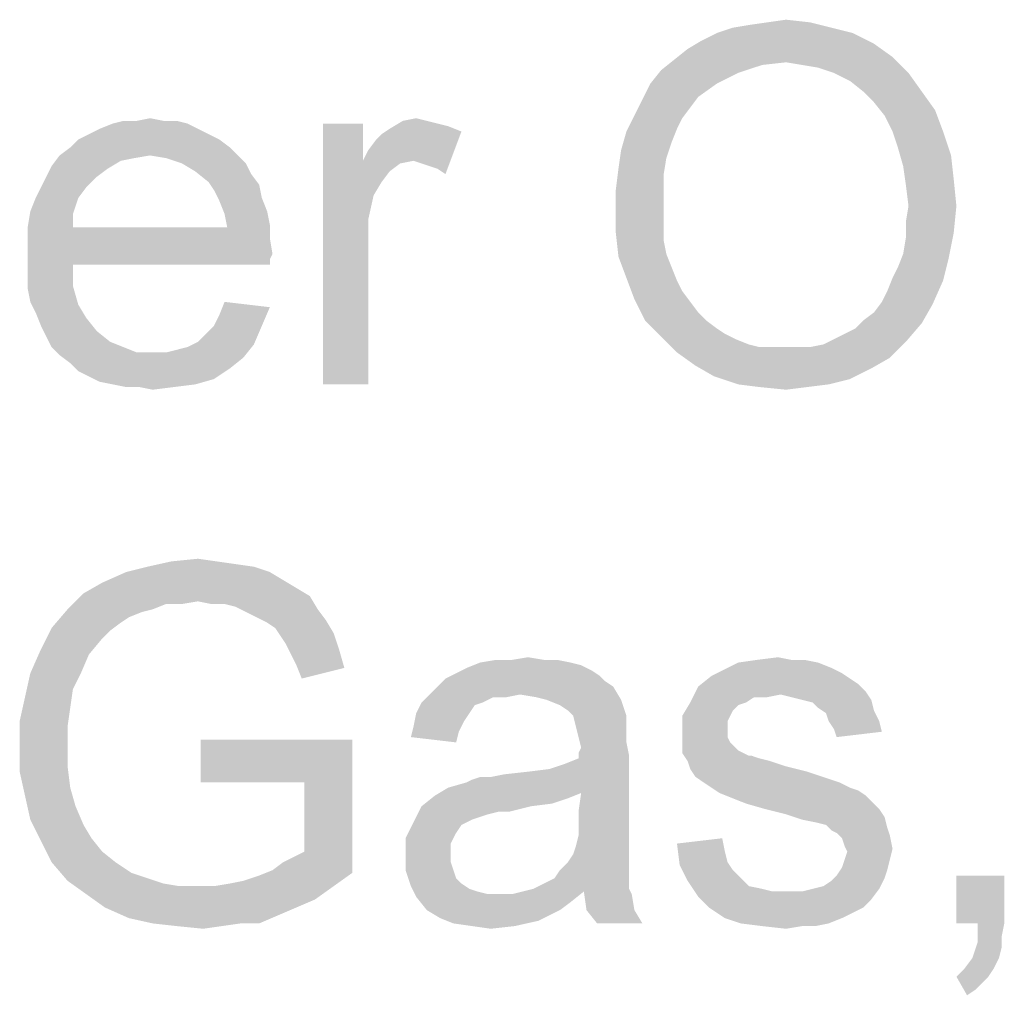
# Model space of a CAD drawing. Header units: millimetres. Extents: x 0 to 594, y 1 to 420.
# Tile 105 of 214: x 311.49 to 319.71, y 320.65 to 328.79. Entities that reach past the tile are written whole.
import ezdxf

# ---------------------------------------------------------------- set-up
doc = ezdxf.new("R2010")
doc.units = ezdxf.units.MM
doc.header["$LTSCALE"] = 32.67
doc.layers.add('61765N-2-A-2_DXF_TEXT', color=7, linetype='CONTINUOUS')

msp = doc.modelspace()

# ---------------------------------------------------------------- linework, layer by layer
at = {"layer": '61765N-2-A-2_DXF_TEXT', "color": 2, "linetype": 'Continuous'}
for points in [[(318.2675, 328.7251), (317.312, 328.6807), (317.4453, 328.7251)], [(317.312, 328.6807), (318.2675, 328.7251), (318.4453, 328.6807)], [(317.4453, 328.7251), (317.5786, 328.7474), (318.0897, 328.7696)], [(317.4453, 328.7251), (318.0897, 328.7696), (318.2675, 328.7251)], [(318.0897, 328.7696), (317.5786, 328.7474), (317.7342, 328.7696)], [(317.7342, 328.7696), (317.8897, 328.7918), (318.0897, 328.7696)], [(318.4453, 328.6807), (317.1786, 328.614), (317.312, 328.6807)], [(317.1786, 328.614), (318.4453, 328.6807), (318.6231, 328.5918)], [(318.6231, 328.5918), (317.0675, 328.5474), (317.1786, 328.614)], [(317.0675, 328.5474), (318.6231, 328.5918), (318.7786, 328.4807)], [(318.7786, 328.4807), (316.9564, 328.4585), (317.0675, 328.5474)], [(317.8897, 328.4362), (316.9564, 328.4585), (318.7786, 328.4807)], [(318.0231, 328.414), (317.8897, 328.4362), (318.7786, 328.4807)], [(318.1564, 328.3918), (318.0231, 328.414), (318.7786, 328.4807)], [(318.2897, 328.3474), (318.1564, 328.3918), (318.7786, 328.4807)], [(318.2897, 328.3474), (318.7786, 328.4807), (318.912, 328.3474)], [(317.8897, 328.4362), (316.8453, 328.3696), (316.9564, 328.4585)], [(317.8897, 328.4362), (317.6897, 328.414), (316.8453, 328.3696)], [(316.8453, 328.3696), (317.6897, 328.414), (317.4897, 328.3474)], [(317.4897, 328.3474), (316.7564, 328.2585), (316.8453, 328.3696)], [(316.7564, 328.2585), (317.4897, 328.3474), (317.312, 328.2585)], [(318.912, 328.3474), (318.4231, 328.2807), (318.2897, 328.3474)], [(318.5342, 328.1918), (318.4231, 328.2807), (318.912, 328.3474)], [(318.5342, 328.1918), (318.912, 328.3474), (319.0231, 328.1918)], [(317.312, 328.2585), (317.1564, 328.1474), (316.6897, 328.1251)], [(317.312, 328.2585), (316.6897, 328.1251), (316.7564, 328.2585)], [(319.0231, 328.1918), (318.6231, 328.1029), (318.5342, 328.1918)], [(318.6231, 328.1029), (319.0231, 328.1918), (319.1342, 328.0362)], [(317.0897, 328.0585), (316.6231, 327.9918), (316.6897, 328.1251)], [(316.6897, 328.1251), (317.1564, 328.1474), (317.0897, 328.0585)], [(319.1342, 328.0362), (318.712, 327.9918), (318.6231, 328.1029)], [(317.0231, 327.9696), (316.5564, 327.8585), (316.6231, 327.9918)], [(316.6231, 327.9918), (317.0897, 328.0585), (317.0231, 327.9696)], [(318.7786, 327.8585), (318.712, 327.9918), (319.1342, 328.0362)], [(318.7786, 327.8585), (319.1342, 328.0362), (319.2009, 327.8585)], [(312.8897, 327.9251), (312.1564, 327.8807), (312.2675, 327.9251)], [(312.1564, 327.8807), (312.8897, 327.9251), (312.9786, 327.8807)], [(312.6897, 327.9474), (312.8009, 327.9474), (312.2675, 327.9251)], [(312.4675, 327.9474), (312.6897, 327.9474), (312.2675, 327.9251)], [(312.4675, 327.9474), (312.2675, 327.9251), (312.3564, 327.9474)], [(312.2675, 327.9251), (312.8009, 327.9474), (312.8897, 327.9251)], [(312.4675, 327.9474), (312.5786, 327.9696), (312.6897, 327.9474)], [(314.3564, 327.9251), (314.3564, 327.614), (314.0231, 325.7474)], [(314.3564, 327.9251), (314.0231, 325.7474), (314.0231, 327.9251)], [(314.8897, 327.9474), (314.9786, 327.9251), (314.5786, 327.8807)], [(314.8897, 327.9474), (314.5786, 327.8807), (314.6897, 327.9474)], [(314.9786, 327.9251), (315.0675, 327.9029), (314.5786, 327.8807)], [(314.5786, 327.8807), (315.0675, 327.9029), (315.1786, 327.8585)], [(314.6897, 327.9474), (314.8009, 327.9696), (314.8897, 327.9474)], [(317.0231, 327.9696), (316.9786, 327.8807), (316.5564, 327.8585)], [(313.0675, 327.8362), (311.9786, 327.7918), (312.0675, 327.8362)], [(311.9786, 327.7918), (313.0675, 327.8362), (313.1564, 327.7918)], [(312.9786, 327.8807), (312.0675, 327.8362), (312.1564, 327.8807)], [(312.0675, 327.8362), (312.9786, 327.8807), (313.0675, 327.8362)], [(314.3564, 327.614), (314.4009, 327.7029), (315.1786, 327.8585)], [(314.7786, 327.614), (314.3564, 327.614), (315.1786, 327.8585)], [(314.4009, 327.7029), (314.4675, 327.7918), (315.1786, 327.8585)], [(314.4675, 327.7918), (314.512, 327.8362), (315.1786, 327.8585)], [(315.1786, 327.8585), (314.512, 327.8362), (314.5786, 327.8807)], [(314.8453, 327.5918), (314.7786, 327.614), (315.1786, 327.8585)], [(314.912, 327.5696), (314.8453, 327.5918), (315.1786, 327.8585)], [(314.9786, 327.5474), (314.912, 327.5696), (315.1786, 327.8585)], [(314.9786, 327.5474), (315.1786, 327.8585), (315.0453, 327.5029)], [(316.9342, 327.7696), (316.512, 327.7029), (316.5564, 327.8585)], [(316.5564, 327.8585), (316.9786, 327.8807), (316.9342, 327.7696)], [(319.2009, 327.8585), (318.8231, 327.7251), (318.7786, 327.8585)], [(318.8231, 327.7251), (319.2009, 327.8585), (319.2675, 327.6585)], [(313.1564, 327.7918), (311.912, 327.7251), (311.9786, 327.7918)], [(311.912, 327.7251), (313.1564, 327.7918), (313.2453, 327.7251)], [(316.512, 327.7029), (316.9342, 327.7696), (316.8897, 327.6362)], [(312.5786, 327.6585), (312.4453, 327.6362), (311.7564, 327.5696)], [(312.5786, 327.6585), (311.7564, 327.5696), (311.8231, 327.6585)], [(313.2453, 327.7251), (311.8231, 327.6585), (311.912, 327.7251)], [(312.5786, 327.6585), (311.8231, 327.6585), (313.2453, 327.7251)], [(312.5786, 327.6585), (313.2453, 327.7251), (313.312, 327.6585)], [(313.312, 327.6585), (312.712, 327.6362), (312.5786, 327.6585)], [(312.8453, 327.5918), (312.712, 327.6362), (313.312, 327.6585)], [(312.8453, 327.5918), (313.312, 327.6585), (313.3786, 327.5918)], [(316.8897, 327.6362), (316.4897, 327.5474), (316.512, 327.7029)], [(319.2675, 327.6585), (318.8675, 327.5696), (318.8231, 327.7251)], [(318.8675, 327.5696), (319.2675, 327.6585), (319.2897, 327.4585)], [(312.4453, 327.6362), (312.3342, 327.614), (311.7564, 327.5696)], [(311.7564, 327.5696), (312.3342, 327.614), (312.2231, 327.5474)], [(313.3786, 327.5918), (312.9564, 327.5251), (312.8453, 327.5918)], [(312.9564, 327.5251), (313.3786, 327.5918), (313.4231, 327.5029)], [(314.3564, 327.614), (314.4453, 327.3251), (314.0231, 325.7474)], [(314.3564, 327.614), (314.7786, 327.614), (314.6675, 327.5918)], [(314.3564, 327.614), (314.6675, 327.5918), (314.5786, 327.5251)], [(314.3564, 327.614), (314.5786, 327.5251), (314.512, 327.4362)], [(314.3564, 327.614), (314.512, 327.4362), (314.4453, 327.3251)], [(316.4897, 327.5474), (316.8897, 327.6362), (316.8675, 327.5029)], [(312.2231, 327.5474), (311.712, 327.4807), (311.7564, 327.5696)], [(311.712, 327.4807), (312.2231, 327.5474), (312.1342, 327.4807)], [(313.4231, 327.5029), (313.0675, 327.4362), (312.9564, 327.5251)], [(313.0675, 327.4362), (313.4231, 327.5029), (313.4897, 327.414)], [(316.8675, 327.5029), (316.4675, 327.3696), (316.4897, 327.5474)], [(316.4675, 327.3696), (316.8675, 327.5029), (316.8675, 327.3474)], [(319.2897, 327.4585), (318.8897, 327.414), (318.8675, 327.5696)], [(312.1342, 327.4807), (311.6675, 327.3918), (311.712, 327.4807)], [(311.6675, 327.3918), (312.1342, 327.4807), (312.0453, 327.3918)], [(313.4897, 327.414), (313.112, 327.3696), (313.0675, 327.4362)], [(313.112, 327.3696), (313.4897, 327.414), (313.512, 327.3029)], [(318.912, 327.2362), (318.8897, 327.414), (319.2897, 327.4585)], [(318.912, 327.2362), (319.2897, 327.4585), (319.312, 327.2362)], [(312.0453, 327.3918), (311.6231, 327.3029), (311.6675, 327.3918)], [(311.6231, 327.3029), (312.0453, 327.3918), (311.9786, 327.3029)], [(313.512, 327.3029), (313.1564, 327.2807), (313.112, 327.3696)], [(316.8675, 327.3474), (316.4675, 327.1918), (316.4675, 327.3696)], [(316.4675, 327.1918), (316.8675, 327.3474), (316.8675, 327.1918)], [(311.9786, 327.3029), (311.5786, 327.1918), (311.6231, 327.3029)], [(311.5786, 327.1918), (311.9786, 327.3029), (311.9342, 327.1696)], [(313.1564, 327.2807), (313.512, 327.3029), (313.5564, 327.1918)], [(313.5564, 327.1918), (313.2009, 327.1696), (313.1564, 327.2807)], [(314.4453, 327.3251), (314.4009, 327.1251), (314.0231, 325.7474)], [(311.9342, 327.1696), (311.5564, 327.0585), (311.5786, 327.1918)], [(311.5564, 327.0585), (311.9342, 327.1696), (311.9342, 327.0585)], [(313.2009, 327.1696), (313.5564, 327.1918), (313.5786, 327.0807)], [(313.5786, 327.0807), (313.2231, 327.0585), (313.2009, 327.1696)], [(316.8675, 327.1918), (316.8675, 327.0585), (316.4675, 327.014)], [(316.8675, 327.1918), (316.4675, 327.014), (316.4675, 327.1918)], [(319.312, 327.2362), (318.8897, 327.1029), (318.912, 327.2362)], [(318.8897, 327.1029), (319.312, 327.2362), (319.2897, 327.014)], [(313.2231, 327.0585), (313.5786, 327.0807), (313.5786, 326.9696)], [(314.4009, 327.1251), (314.4009, 326.8807), (314.0231, 325.7474)], [(319.2897, 327.014), (318.8897, 326.9696), (318.8897, 327.1029)], [(313.2231, 327.0585), (313.5786, 326.9696), (311.5564, 326.9474)], [(311.9342, 327.0585), (313.2231, 327.0585), (311.5564, 326.9474)], [(311.9342, 327.0585), (311.5564, 326.9474), (311.5564, 327.0585)], [(316.4675, 327.014), (316.8675, 327.0585), (316.8675, 326.9474)], [(316.8675, 326.9474), (316.4897, 326.814), (316.4675, 327.014)], [(318.8675, 326.8362), (318.8897, 326.9696), (319.2897, 327.014)], [(318.8675, 326.8362), (319.2897, 327.014), (319.2453, 326.7918)], [(311.5564, 326.9474), (313.5786, 326.9696), (313.6009, 326.8362)], [(313.6009, 326.8362), (311.5564, 326.814), (311.5564, 326.9474)], [(316.8675, 326.9474), (316.8897, 326.8362), (316.4897, 326.814)], [(311.5564, 326.814), (313.6009, 326.8362), (313.5786, 326.7918)], [(314.0231, 325.7474), (314.4009, 326.8807), (314.4009, 325.7474)], [(316.4897, 326.814), (316.8897, 326.8362), (316.9342, 326.7251)], [(319.2453, 326.7918), (318.8231, 326.7251), (318.8675, 326.8362)], [(311.5564, 326.814), (313.5786, 326.7918), (311.9342, 326.7474)], [(311.9342, 326.7474), (311.5564, 326.6807), (311.5564, 326.814)], [(311.9342, 326.7474), (313.5786, 326.7918), (313.5786, 326.7474)], [(316.9342, 326.7251), (316.5564, 326.6362), (316.4897, 326.814)], [(318.7786, 326.6362), (318.8231, 326.7251), (319.2453, 326.7918)], [(318.7786, 326.6362), (319.2453, 326.7918), (319.2009, 326.614)], [(311.5564, 326.6807), (311.9342, 326.7474), (311.9342, 326.5696)], [(311.9342, 326.5696), (311.5564, 326.5474), (311.5564, 326.6807)], [(316.5564, 326.6362), (316.9342, 326.7251), (316.9786, 326.614)], [(316.9786, 326.614), (316.6231, 326.4585), (316.5564, 326.6362)], [(316.9786, 326.614), (317.0231, 326.5251), (316.6231, 326.4585)], [(318.6897, 326.4362), (318.7342, 326.5251), (319.2009, 326.614)], [(318.6897, 326.4362), (319.2009, 326.614), (319.112, 326.414)], [(319.2009, 326.614), (318.7342, 326.5251), (318.7786, 326.6362)], [(311.5786, 326.4362), (311.5564, 326.5474), (311.9342, 326.5696)], [(311.5786, 326.4362), (311.9342, 326.5696), (311.9786, 326.414)], [(316.6231, 326.4585), (317.0231, 326.5251), (317.0897, 326.4362)], [(311.9786, 326.414), (311.6231, 326.3474), (311.5786, 326.4362)], [(313.5786, 326.3918), (313.1564, 326.3251), (313.2009, 326.4362)], [(317.0897, 326.4362), (316.712, 326.2807), (316.6231, 326.4585)], [(317.0897, 326.4362), (317.1564, 326.3474), (316.712, 326.2807)], [(319.112, 326.414), (318.6231, 326.3474), (318.6897, 326.4362)], [(311.6231, 326.3474), (311.9786, 326.414), (312.0453, 326.3029)], [(312.0453, 326.3029), (311.6675, 326.2362), (311.6231, 326.3474)], [(313.112, 326.2362), (313.1564, 326.3251), (313.5786, 326.3918)], [(313.112, 326.2362), (313.5786, 326.3918), (313.512, 326.2362)], [(316.712, 326.2807), (317.1564, 326.3474), (317.2231, 326.2807)], [(318.5342, 326.2807), (318.6231, 326.3474), (319.112, 326.414)], [(318.5342, 326.2807), (319.112, 326.414), (319.0231, 326.2585)], [(311.6675, 326.2362), (312.0453, 326.3029), (312.1342, 326.1918)], [(317.2231, 326.2807), (316.8453, 326.1474), (316.712, 326.2807)], [(317.2231, 326.2807), (317.312, 326.214), (316.8453, 326.1474)], [(318.2897, 326.1251), (318.3786, 326.1696), (319.0231, 326.2585)], [(318.2897, 326.1251), (319.0231, 326.2585), (318.8897, 326.1029)], [(318.3786, 326.1696), (318.4675, 326.214), (319.0231, 326.2585)], [(319.0231, 326.2585), (318.4675, 326.214), (318.5342, 326.2807)], [(312.1342, 326.1918), (311.712, 326.1474), (311.6675, 326.2362)], [(311.712, 326.1474), (312.1342, 326.1918), (312.2453, 326.1029)], [(312.9786, 326.1029), (313.0453, 326.1696), (313.512, 326.2362)], [(312.9786, 326.1029), (313.512, 326.2362), (313.4453, 326.0807)], [(313.512, 326.2362), (313.0453, 326.1696), (313.112, 326.2362)], [(317.312, 326.214), (317.3786, 326.1696), (316.8453, 326.1474)], [(312.2453, 326.1029), (311.7564, 326.0585), (311.712, 326.1474)], [(311.7564, 326.0585), (312.2453, 326.1029), (312.3564, 326.0585)], [(313.4453, 326.0807), (312.8897, 326.0585), (312.9786, 326.1029)], [(316.8453, 326.1474), (317.3786, 326.1696), (317.4675, 326.1251)], [(317.4675, 326.1251), (316.9786, 326.014), (316.8453, 326.1474)], [(317.4675, 326.1251), (317.5786, 326.0807), (316.9786, 326.014)], [(318.0897, 326.0585), (318.2009, 326.0807), (318.8897, 326.1029)], [(318.0897, 326.0585), (318.8897, 326.1029), (318.7564, 325.9696)], [(318.8897, 326.1029), (318.2009, 326.0807), (318.2897, 326.1251)], [(312.3564, 326.0585), (311.8231, 325.9918), (311.7564, 326.0585)], [(312.3564, 326.0585), (312.4675, 326.014), (311.8231, 325.9918)], [(312.6009, 326.014), (312.712, 326.014), (311.8231, 325.9918)], [(312.4675, 326.014), (312.6009, 326.014), (311.8231, 325.9918)], [(313.3564, 325.9696), (311.8231, 325.9918), (312.712, 326.014)], [(312.712, 326.014), (312.8009, 326.0362), (313.4453, 326.0807)], [(312.712, 326.014), (313.4453, 326.0807), (313.3564, 325.9696)], [(312.8009, 326.0362), (312.8897, 326.0585), (313.4453, 326.0807)], [(317.5786, 326.0807), (317.6675, 326.0585), (316.9786, 326.014)], [(317.9786, 326.0585), (318.0897, 326.0585), (316.9786, 326.014)], [(317.8675, 326.0585), (317.9786, 326.0585), (316.9786, 326.014)], [(317.7786, 326.0585), (317.8675, 326.0585), (316.9786, 326.014)], [(317.6675, 326.0585), (317.7786, 326.0585), (316.9786, 326.014)], [(318.7564, 325.9696), (316.9786, 326.014), (318.0897, 326.0585)], [(318.7564, 325.9696), (317.1342, 325.9029), (316.9786, 326.014)], [(313.3564, 325.9696), (311.912, 325.9251), (311.8231, 325.9918)], [(311.912, 325.9251), (313.3564, 325.9696), (313.2453, 325.8807)], [(317.1342, 325.9029), (318.7564, 325.9696), (318.6009, 325.8807)], [(313.2453, 325.8807), (311.9786, 325.8585), (311.912, 325.9251)], [(312.0675, 325.814), (311.9786, 325.8585), (313.2453, 325.8807)], [(312.0675, 325.814), (313.2453, 325.8807), (313.112, 325.7918)], [(318.6009, 325.8807), (317.2897, 325.814), (317.1342, 325.9029)], [(317.2897, 325.814), (318.6009, 325.8807), (318.4231, 325.7918)], [(313.112, 325.7918), (312.1564, 325.7696), (312.0675, 325.814)], [(312.2675, 325.7474), (312.1564, 325.7696), (313.112, 325.7918)], [(312.2675, 325.7474), (313.112, 325.7918), (312.9564, 325.7474)], [(318.4231, 325.7918), (317.4897, 325.7474), (317.2897, 325.814)], [(317.4897, 325.7474), (318.4231, 325.7918), (318.2453, 325.7474)], [(312.9564, 325.7474), (312.3786, 325.7251), (312.2675, 325.7474)], [(312.4897, 325.7251), (312.3786, 325.7251), (312.9564, 325.7474)], [(312.4897, 325.7251), (312.9564, 325.7474), (312.7786, 325.7251)], [(312.7786, 325.7251), (312.6009, 325.7029), (312.4897, 325.7251)], [(318.2453, 325.7474), (317.6675, 325.7251), (317.4897, 325.7474)], [(317.6675, 325.7251), (318.2453, 325.7474), (318.0675, 325.7251)], [(318.0675, 325.7251), (317.8897, 325.7029), (317.6675, 325.7251)], [(312.7564, 324.2696), (312.9786, 324.2918), (313.1342, 324.2696)], [(313.4453, 324.2251), (312.3786, 324.1807), (312.5564, 324.2251)], [(312.3786, 324.1807), (313.4453, 324.2251), (313.5786, 324.1807)], [(313.1342, 324.2696), (313.2897, 324.2474), (312.5564, 324.2251)], [(313.1342, 324.2696), (312.5564, 324.2251), (312.7564, 324.2696)], [(312.5564, 324.2251), (313.2897, 324.2474), (313.4453, 324.2251)], [(313.5786, 324.1807), (313.6897, 324.114), (312.1786, 324.0918)], [(313.5786, 324.1807), (312.1786, 324.0918), (312.3786, 324.1807)], [(313.8009, 324.0474), (312.0231, 324.0029), (312.1786, 324.0918)], [(312.0231, 324.0029), (313.8009, 324.0474), (313.912, 323.9807)], [(312.1786, 324.0918), (313.6897, 324.114), (313.8009, 324.0474)], [(312.9786, 323.9362), (311.8897, 323.8696), (312.0231, 324.0029)], [(312.0231, 324.0029), (313.912, 323.9807), (312.9786, 323.9362)], [(313.0897, 323.914), (312.9786, 323.9362), (313.912, 323.9807)], [(313.2009, 323.914), (313.0897, 323.914), (313.912, 323.9807)], [(313.2897, 323.8918), (313.2009, 323.914), (313.912, 323.9807)], [(313.2897, 323.8918), (313.912, 323.9807), (313.9786, 323.8696)], [(312.9786, 323.9362), (312.712, 323.914), (311.8897, 323.8696)], [(311.8897, 323.8696), (312.712, 323.914), (312.6009, 323.8696)], [(312.712, 323.914), (312.9786, 323.9362), (312.8453, 323.914)], [(313.9786, 323.8696), (313.3786, 323.8474), (313.2897, 323.8918)], [(312.6009, 323.8696), (312.512, 323.8474), (311.7564, 323.714)], [(312.6009, 323.8696), (311.7564, 323.714), (311.8897, 323.8696)], [(312.512, 323.8474), (312.4009, 323.8029), (311.7564, 323.714)], [(312.4009, 323.8029), (312.3342, 323.7585), (311.7564, 323.714)], [(313.4675, 323.8029), (313.3786, 323.8474), (313.9786, 323.8696)], [(313.4675, 323.8029), (313.9786, 323.8696), (314.0453, 323.7807)], [(314.0453, 323.7807), (313.5564, 323.7585), (313.4675, 323.8029)], [(312.2453, 323.6918), (311.6675, 323.5362), (311.7564, 323.714)], [(311.7564, 323.714), (312.3342, 323.7585), (312.2453, 323.6918)], [(313.6231, 323.714), (313.5564, 323.7585), (314.0453, 323.7807)], [(313.6231, 323.714), (314.0453, 323.7807), (314.112, 323.6696)], [(314.112, 323.6696), (313.6675, 323.6474), (313.6231, 323.714)], [(312.2453, 323.6918), (312.1786, 323.6251), (311.6675, 323.5362)], [(313.712, 323.5807), (313.6675, 323.6474), (314.112, 323.6696)], [(313.712, 323.5807), (314.112, 323.6696), (314.1564, 323.5362)], [(311.6675, 323.5362), (312.1786, 323.6251), (312.0675, 323.4918)], [(314.1564, 323.5362), (313.7564, 323.4918), (313.712, 323.5807)], [(312.0675, 323.4918), (311.5786, 323.3362), (311.6675, 323.5362)], [(311.5786, 323.3362), (312.0675, 323.4918), (312.0009, 323.3362)], [(313.8009, 323.4029), (313.7564, 323.4918), (314.1564, 323.5362)], [(313.8009, 323.4029), (314.1564, 323.5362), (314.2009, 323.3807)], [(315.6009, 323.4474), (315.7342, 323.4696), (315.8675, 323.4474)], [(317.6453, 323.4474), (317.8231, 323.4696), (317.9342, 323.4474)], [(314.2009, 323.3807), (313.8453, 323.2918), (313.8009, 323.4029)], [(316.2675, 323.3585), (315.1342, 323.3362), (315.2231, 323.3807)], [(316.0897, 323.4251), (316.1786, 323.4029), (315.2231, 323.3807)], [(316.0897, 323.4251), (315.2231, 323.3807), (315.3342, 323.4251)], [(315.2231, 323.3807), (316.1786, 323.4029), (316.2675, 323.3585)], [(315.8675, 323.4474), (315.9786, 323.4474), (315.3342, 323.4251)], [(315.6009, 323.4474), (315.8675, 323.4474), (315.3342, 323.4251)], [(315.6009, 323.4474), (315.3342, 323.4251), (315.4675, 323.4474)], [(315.3342, 323.4251), (315.9786, 323.4474), (316.0897, 323.4251)], [(318.1564, 323.4251), (318.2675, 323.3807), (317.3564, 323.3585)], [(318.1564, 323.4251), (317.3564, 323.3585), (317.4897, 323.4251)], [(317.3564, 323.3585), (318.2675, 323.3807), (318.3564, 323.3362)], [(317.9342, 323.4474), (318.0453, 323.4474), (317.4897, 323.4251)], [(317.9342, 323.4474), (317.4897, 323.4251), (317.6453, 323.4474)], [(317.4897, 323.4251), (318.0453, 323.4474), (318.1564, 323.4251)], [(312.0009, 323.3362), (311.9342, 323.2029), (311.5342, 323.1362)], [(312.0009, 323.3362), (311.5342, 323.1362), (311.5786, 323.3362)], [(316.3342, 323.314), (315.0453, 323.2918), (315.1342, 323.3362)], [(315.0453, 323.2918), (316.3342, 323.314), (316.3786, 323.2696)], [(315.1342, 323.3362), (316.2675, 323.3585), (316.3342, 323.314)], [(318.4231, 323.2918), (317.1564, 323.2251), (317.2675, 323.314)], [(318.3564, 323.3362), (317.2675, 323.314), (317.3564, 323.3585)], [(317.2675, 323.314), (318.3564, 323.3362), (318.4231, 323.2918)], [(316.4453, 323.2251), (314.912, 323.1585), (314.9786, 323.2251)], [(315.6675, 323.1585), (314.912, 323.1585), (316.4453, 323.2251)], [(316.3786, 323.2696), (314.9786, 323.2251), (315.0453, 323.2918)], [(314.9786, 323.2251), (316.3786, 323.2696), (316.4453, 323.2251)], [(315.8009, 323.1362), (315.6675, 323.1585), (316.4453, 323.2251)], [(315.8897, 323.114), (315.8009, 323.1362), (316.4453, 323.2251)], [(315.8897, 323.114), (316.4453, 323.2251), (316.512, 323.114)], [(317.8453, 323.1585), (317.0897, 323.0918), (317.1564, 323.2251)], [(318.4231, 323.2918), (318.4897, 323.2474), (317.1564, 323.2251)], [(317.1564, 323.2251), (318.4897, 323.2474), (318.5564, 323.1807)], [(317.1564, 323.2251), (318.5564, 323.1807), (317.8453, 323.1585)], [(311.912, 323.0474), (311.4897, 322.9362), (311.5342, 323.1362)], [(311.5342, 323.1362), (311.9342, 323.2029), (311.912, 323.0474)], [(315.6675, 323.1585), (315.4453, 323.1362), (314.8453, 323.0918)], [(315.6675, 323.1585), (314.8453, 323.0918), (314.912, 323.1585)], [(314.8453, 323.0918), (315.4453, 323.1362), (315.3564, 323.0918)], [(315.4453, 323.1362), (315.6675, 323.1585), (315.5564, 323.1362)], [(317.8453, 323.1585), (317.6231, 323.1362), (317.0897, 323.0918)], [(317.0897, 323.0918), (317.6231, 323.1362), (317.5564, 323.0918)], [(317.6231, 323.1362), (317.8453, 323.1585), (317.7342, 323.1362)], [(317.9342, 323.1362), (317.8453, 323.1585), (318.5564, 323.1807)], [(318.0231, 323.114), (317.9342, 323.1362), (318.5564, 323.1807)], [(318.0231, 323.114), (318.5564, 323.1807), (318.6009, 323.114)], [(315.3564, 323.0918), (315.2897, 323.0696), (314.8009, 323.0029)], [(315.3564, 323.0918), (314.8009, 323.0029), (314.8453, 323.0918)], [(314.8009, 323.0029), (315.2897, 323.0696), (315.2453, 323.0029)], [(316.512, 323.114), (316.0009, 323.0696), (315.8897, 323.114)], [(316.0675, 323.0251), (316.0009, 323.0696), (316.512, 323.114)], [(316.112, 322.9807), (316.0675, 323.0251), (316.512, 323.114)], [(316.112, 322.9807), (316.512, 323.114), (316.5564, 322.9807)], [(317.5564, 323.0918), (317.4897, 323.0696), (317.0231, 322.9807)], [(317.5564, 323.0918), (317.0231, 322.9807), (317.0897, 323.0918)], [(317.4897, 323.0696), (317.4453, 323.0251), (317.0231, 322.9807)], [(318.6009, 323.114), (318.112, 323.0918), (318.0231, 323.114)], [(318.1564, 323.0474), (318.112, 323.0918), (318.6009, 323.114)], [(318.1564, 323.0474), (318.6009, 323.114), (318.6231, 323.0251)], [(311.4897, 322.9362), (311.912, 323.0474), (311.8897, 322.8918)], [(315.2453, 323.0029), (315.2009, 322.9362), (314.7786, 322.8918)], [(315.2453, 323.0029), (314.7786, 322.8918), (314.8009, 323.0029)], [(316.5564, 322.9807), (316.1342, 322.8918), (316.112, 322.9807)], [(316.5564, 322.9807), (316.5564, 322.914), (316.1342, 322.8918)], [(317.0231, 322.9807), (317.4453, 323.0251), (317.4231, 322.9807)], [(317.4231, 322.9807), (317.4009, 322.9362), (317.0231, 322.8251)], [(317.4231, 322.9807), (317.0231, 322.8251), (317.0231, 322.9807)], [(318.6231, 323.0251), (318.2231, 323.0029), (318.1564, 323.0474)], [(318.2453, 322.9362), (318.2231, 323.0029), (318.6231, 323.0251)], [(318.2453, 322.9362), (318.6231, 323.0251), (318.6675, 322.9362)], [(311.8897, 322.8918), (311.4897, 322.714), (311.4897, 322.9362)], [(311.8897, 322.8918), (311.8897, 322.7362), (311.4897, 322.714)], [(315.1564, 322.8474), (314.7564, 322.8029), (314.7786, 322.8918)], [(314.7786, 322.8918), (315.2009, 322.9362), (315.1564, 322.8474)], [(316.1342, 322.8918), (316.5564, 322.914), (316.5564, 322.8474)], [(316.5564, 322.8474), (316.1564, 322.8029), (316.1342, 322.8918)], [(317.4009, 322.9362), (317.4009, 322.8696), (317.0231, 322.8251)], [(318.6675, 322.9362), (318.2897, 322.8696), (318.2453, 322.9362)], [(318.2897, 322.8696), (318.6675, 322.9362), (318.6897, 322.8474)], [(314.7564, 322.8029), (315.1564, 322.8474), (315.1342, 322.7585)], [(316.1564, 322.8029), (316.5564, 322.8474), (316.5564, 322.7585)], [(317.0231, 322.8251), (317.4009, 322.8696), (317.4009, 322.8029)], [(317.4009, 322.8029), (317.0231, 322.7585), (317.0231, 322.8251)], [(318.6897, 322.8474), (318.312, 322.8029), (318.2897, 322.8696)], [(311.4897, 322.714), (311.8897, 322.7362), (311.8897, 322.5585)], [(314.2675, 322.7807), (313.0009, 322.4251), (313.0009, 322.7807)], [(313.8675, 322.4251), (313.0009, 322.4251), (314.2675, 322.7807)], [(313.8675, 321.8474), (313.8675, 322.4251), (314.2675, 322.7807)], [(313.8675, 321.8474), (314.2675, 322.7807), (314.2675, 321.6696)], [(316.5564, 322.7585), (316.1786, 322.714), (316.1564, 322.8029)], [(316.1564, 322.6696), (316.1786, 322.714), (316.5564, 322.7585)], [(316.1564, 322.6696), (316.5564, 322.7585), (316.5786, 322.6474)], [(317.0231, 322.7585), (317.4009, 322.8029), (317.4231, 322.7585)], [(317.4231, 322.7585), (317.4897, 322.6918), (317.0231, 322.6696)], [(317.4231, 322.7585), (317.0231, 322.6696), (317.0231, 322.7585)], [(311.8897, 322.5585), (311.4897, 322.514), (311.4897, 322.714)], [(315.0675, 322.3807), (315.912, 322.5362), (316.5786, 322.6474)], [(316.1786, 322.3362), (315.0675, 322.3807), (316.5786, 322.6474)], [(315.912, 322.5362), (316.0453, 322.5807), (316.5786, 322.6474)], [(316.0453, 322.5807), (316.1564, 322.6251), (316.5786, 322.6474)], [(316.5786, 322.6474), (316.1564, 322.6251), (316.1564, 322.6696)], [(316.1564, 322.1807), (316.1786, 322.3362), (316.5786, 322.6474)], [(316.1564, 322.1807), (316.5786, 322.6474), (316.5786, 322.1585)], [(317.0231, 322.6696), (317.4897, 322.6918), (317.5786, 322.6474)], [(317.5786, 322.6474), (317.0675, 322.6029), (317.0231, 322.6696)], [(317.6009, 322.6474), (317.6675, 322.6251), (317.0675, 322.6029)], [(317.5786, 322.6474), (317.6009, 322.6474), (317.0675, 322.6029)], [(311.4897, 322.514), (311.8897, 322.5585), (311.912, 322.3807)], [(317.0675, 322.6029), (317.6675, 322.6251), (317.7564, 322.6029)], [(317.7564, 322.6029), (317.0897, 322.5362), (317.0675, 322.6029)], [(317.7564, 322.6029), (317.8897, 322.5585), (317.0897, 322.5362)], [(317.0897, 322.5362), (317.8897, 322.5585), (318.0675, 322.514)], [(311.912, 322.3807), (311.5342, 322.314), (311.4897, 322.514)], [(315.0675, 322.3807), (315.2231, 322.4251), (315.912, 322.5362)], [(315.2231, 322.4251), (315.2675, 322.4474), (315.912, 322.5362)], [(315.2675, 322.4474), (315.4231, 322.4696), (315.912, 322.5362)], [(315.4231, 322.4696), (315.7342, 322.514), (315.912, 322.5362)], [(315.4231, 322.4696), (315.5342, 322.4918), (315.7342, 322.514)], [(318.0675, 322.514), (317.1342, 322.4696), (317.0897, 322.5362)], [(317.1342, 322.4696), (318.0675, 322.514), (318.2009, 322.4696)], [(315.4231, 322.4696), (315.2675, 322.4474), (315.3342, 322.4696)], [(318.2009, 322.4696), (317.2009, 322.4251), (317.1342, 322.4696)], [(317.2009, 322.4251), (318.2009, 322.4696), (318.3342, 322.4251)], [(318.3342, 322.4251), (317.2675, 322.3807), (317.2009, 322.4251)], [(317.2675, 322.3807), (318.3342, 322.4251), (318.4231, 322.3807)], [(311.5342, 322.314), (311.912, 322.3807), (311.9564, 322.2251)], [(311.9564, 322.2251), (311.5786, 322.114), (311.5342, 322.314)], [(316.0675, 322.2918), (314.8453, 322.2251), (314.9564, 322.314)], [(316.1786, 322.3362), (314.9564, 322.314), (315.0675, 322.3807)], [(314.9564, 322.314), (316.1786, 322.3362), (316.0675, 322.2918)], [(318.4231, 322.3807), (317.3342, 322.3362), (317.2675, 322.3807)], [(318.4231, 322.3807), (318.4897, 322.3585), (317.3342, 322.3362)], [(317.3342, 322.3362), (318.4897, 322.3585), (318.5564, 322.314)], [(318.5564, 322.314), (317.4453, 322.2918), (317.3342, 322.3362)], [(317.5564, 322.2474), (317.4453, 322.2918), (318.5564, 322.314)], [(317.5564, 322.2474), (318.5564, 322.314), (318.6231, 322.2474)], [(316.0675, 322.2918), (315.9342, 322.2474), (314.8453, 322.2251)], [(314.8453, 322.2251), (315.9342, 322.2474), (315.7564, 322.2251)], [(318.6231, 322.2474), (317.712, 322.2029), (317.5564, 322.2474)], [(317.712, 322.2029), (318.6231, 322.2474), (318.6675, 322.2029)], [(311.5786, 322.114), (311.9564, 322.2251), (312.0231, 322.0696)], [(315.7564, 322.2251), (315.4897, 322.1807), (314.7786, 322.0918)], [(315.7564, 322.2251), (314.7786, 322.0918), (314.8453, 322.2251)], [(315.4897, 322.1807), (315.4009, 322.1585), (314.7786, 322.0918)], [(315.4009, 322.1585), (315.3342, 322.1362), (314.7786, 322.0918)], [(315.4897, 322.1807), (315.7564, 322.2251), (315.5786, 322.1807)], [(316.5786, 322.1585), (316.1564, 322.0696), (316.1564, 322.1807)], [(316.1564, 322.0696), (316.5786, 322.1585), (316.5786, 322.0251)], [(318.6675, 322.2029), (317.8897, 322.1585), (317.712, 322.2029)], [(317.8897, 322.1585), (318.6675, 322.2029), (318.712, 322.1362)], [(318.712, 322.1362), (318.0231, 322.114), (317.8897, 322.1585)], [(312.0231, 322.0696), (311.6675, 321.9362), (311.5786, 322.114)], [(312.0231, 322.0696), (312.0897, 321.9585), (311.6675, 321.9362)], [(315.1786, 322.0696), (314.712, 321.9585), (314.7786, 322.0918)], [(315.1786, 322.0696), (315.1342, 322.0029), (314.712, 321.9585)], [(315.3342, 322.1362), (315.2675, 322.114), (314.7786, 322.0918)], [(314.7786, 322.0918), (315.2675, 322.114), (315.1786, 322.0696)], [(316.5786, 322.0251), (316.1564, 321.9807), (316.1564, 322.0696)], [(318.1342, 322.0918), (318.0231, 322.114), (318.712, 322.1362)], [(318.2231, 322.0696), (318.1342, 322.0918), (318.712, 322.1362)], [(318.2231, 322.0696), (318.712, 322.1362), (318.7342, 322.0474)], [(318.7342, 322.0474), (318.2675, 322.0251), (318.2231, 322.0696)], [(314.712, 321.9585), (315.1342, 322.0029), (315.0897, 321.914)], [(316.1564, 321.9807), (316.5786, 322.0251), (316.5786, 321.914)], [(318.312, 322.0029), (318.2675, 322.0251), (318.7342, 322.0474)], [(318.312, 322.0029), (318.7342, 322.0474), (318.7564, 321.9807)], [(318.7564, 321.9807), (318.3564, 321.9585), (318.312, 322.0029)], [(311.6675, 321.9362), (312.0897, 321.9585), (312.1786, 321.8474)], [(312.1786, 321.8474), (311.7564, 321.7585), (311.6675, 321.9362)], [(315.0897, 321.914), (314.712, 321.8029), (314.712, 321.9585)], [(315.0897, 321.914), (315.0897, 321.8251), (314.712, 321.8029)], [(316.112, 321.8251), (316.1342, 321.8918), (316.5786, 321.914)], [(316.112, 321.8251), (316.5786, 321.914), (316.5786, 321.8251)], [(316.5786, 321.914), (316.1342, 321.8918), (316.1564, 321.9807)], [(316.9786, 321.914), (317.3564, 321.9585), (317.3786, 321.8474)], [(317.3786, 321.8474), (317.0009, 321.7362), (316.9786, 321.914)], [(318.3786, 321.8918), (318.3564, 321.9585), (318.7564, 321.9807)], [(318.3786, 321.8918), (318.7564, 321.9807), (318.7786, 321.8696)], [(311.7564, 321.7585), (312.1786, 321.8474), (312.2897, 321.7585)], [(313.6009, 321.6918), (313.7786, 321.8029), (313.8675, 321.8474)], [(314.2675, 321.6696), (313.6009, 321.6918), (313.8675, 321.8474)], [(314.712, 321.8029), (315.0897, 321.8251), (315.0897, 321.7585)], [(316.5786, 321.8251), (316.0675, 321.7585), (316.112, 321.8251)], [(316.0675, 321.7585), (316.5786, 321.8251), (316.5786, 321.7362)], [(317.3786, 321.8474), (317.4009, 321.7585), (317.0009, 321.7362)], [(318.7786, 321.8696), (318.4009, 321.8474), (318.3786, 321.8918)], [(318.3786, 321.7807), (318.4009, 321.8474), (318.7786, 321.8696)], [(318.3786, 321.7807), (318.7786, 321.8696), (318.7564, 321.7807)], [(312.2897, 321.7585), (311.8897, 321.6029), (311.7564, 321.7585)], [(312.2897, 321.7585), (312.4231, 321.6696), (311.8897, 321.6029)], [(313.6009, 321.6918), (313.6897, 321.7585), (313.7786, 321.8029)], [(315.0897, 321.7585), (314.712, 321.6918), (314.712, 321.8029)], [(314.712, 321.6918), (315.0897, 321.7585), (315.112, 321.6918)], [(316.5786, 321.7362), (316.0009, 321.6918), (316.0675, 321.7585)], [(316.0009, 321.6918), (316.5786, 321.7362), (316.5786, 321.6474)], [(317.0009, 321.7362), (317.4009, 321.7585), (317.4453, 321.6918)], [(317.4453, 321.6918), (317.0675, 321.6029), (317.0009, 321.7362)], [(318.7564, 321.7807), (318.3564, 321.714), (318.3786, 321.7807)], [(318.3564, 321.714), (318.7564, 321.7807), (318.7342, 321.6918)], [(312.4231, 321.6696), (312.5564, 321.6251), (311.8897, 321.6029)], [(313.112, 321.5585), (313.2453, 321.5807), (314.2675, 321.6696)], [(313.112, 321.5585), (314.2675, 321.6696), (314.112, 321.5585)], [(313.2453, 321.5807), (313.3564, 321.6029), (314.2675, 321.6696)], [(313.3564, 321.6029), (313.4897, 321.6474), (314.2675, 321.6696)], [(314.2675, 321.6696), (313.4897, 321.6474), (313.6009, 321.6918)], [(315.112, 321.6918), (314.7564, 321.5585), (314.712, 321.6918)], [(315.112, 321.6918), (315.1342, 321.6251), (314.7564, 321.5585)], [(316.5786, 321.6474), (315.9564, 321.6251), (316.0009, 321.6918)], [(317.4453, 321.6918), (317.512, 321.6251), (317.0675, 321.6029)], [(318.7342, 321.6918), (318.312, 321.6474), (318.3564, 321.714)], [(318.312, 321.6474), (318.7342, 321.6918), (318.712, 321.6251)], [(311.8897, 321.6029), (312.5564, 321.6251), (312.6897, 321.5807)], [(312.6897, 321.5807), (312.0453, 321.4918), (311.8897, 321.6029)], [(312.6897, 321.5807), (312.8231, 321.5585), (312.0453, 321.4918)], [(315.1342, 321.6251), (315.1786, 321.5807), (314.7564, 321.5585)], [(314.7564, 321.5585), (315.1786, 321.5807), (315.2453, 321.5362)], [(315.7786, 321.5362), (315.8675, 321.5807), (316.5786, 321.6029)], [(315.7786, 321.5362), (316.5786, 321.6029), (316.5786, 321.5362)], [(316.5786, 321.6029), (315.8675, 321.5807), (315.9564, 321.6251)], [(315.9564, 321.6251), (316.5786, 321.6474), (316.5786, 321.6029)], [(317.0675, 321.6029), (317.512, 321.6251), (317.5786, 321.5585)], [(317.5786, 321.5585), (317.1564, 321.4696), (317.0675, 321.6029)], [(318.112, 321.5362), (318.2009, 321.5585), (318.712, 321.6251)], [(318.112, 321.5362), (318.712, 321.6251), (318.6675, 321.5362)], [(318.2009, 321.5585), (318.2675, 321.6029), (318.712, 321.6251)], [(318.712, 321.6251), (318.2675, 321.6029), (318.312, 321.6474)], [(319.712, 321.6474), (319.312, 321.2474), (319.312, 321.6474)], [(319.4897, 321.2474), (319.312, 321.2474), (319.712, 321.6474)], [(319.4897, 321.2474), (319.712, 321.6474), (319.712, 321.2474)], [(313.112, 321.5585), (314.112, 321.5585), (312.0453, 321.4918)], [(312.9786, 321.5585), (313.112, 321.5585), (312.0453, 321.4918)], [(312.8231, 321.5585), (312.9786, 321.5585), (312.0453, 321.4918)], [(312.0453, 321.4918), (314.112, 321.5585), (313.9564, 321.4474)], [(313.9564, 321.4474), (312.2009, 321.3807), (312.0453, 321.4918)], [(315.2453, 321.5362), (314.8009, 321.4696), (314.7564, 321.5585)], [(315.2453, 321.5362), (315.312, 321.514), (314.8009, 321.4696)], [(315.312, 321.514), (315.4009, 321.4918), (314.8009, 321.4696)], [(315.512, 321.4918), (315.6009, 321.4918), (314.8009, 321.4696)], [(315.4009, 321.4918), (315.512, 321.4918), (314.8009, 321.4696)], [(316.0897, 321.4251), (314.8009, 321.4696), (315.6009, 321.4918)], [(316.2009, 321.514), (315.6009, 321.4918), (315.6897, 321.514)], [(315.6009, 321.4918), (316.2009, 321.514), (316.0897, 321.4251)], [(316.5786, 321.5362), (315.6897, 321.514), (315.7786, 321.5362)], [(316.2009, 321.514), (315.6897, 321.514), (316.5786, 321.5362)], [(316.2009, 321.514), (316.5786, 321.5362), (316.6009, 321.4918)], [(316.6009, 321.4918), (316.2231, 321.3585), (316.2009, 321.514)], [(316.2231, 321.3585), (316.6009, 321.4918), (316.6231, 321.3585)], [(317.5786, 321.5585), (317.6897, 321.5362), (317.1564, 321.4696)], [(317.6897, 321.5362), (317.7786, 321.514), (317.1564, 321.4696)], [(317.1564, 321.4696), (318.0231, 321.514), (318.6675, 321.5362)], [(317.1564, 321.4696), (318.6675, 321.5362), (318.6009, 321.4474)], [(317.8897, 321.514), (318.0231, 321.514), (317.1564, 321.4696)], [(317.7786, 321.514), (317.8897, 321.514), (317.1564, 321.4696)], [(318.6675, 321.5362), (318.0231, 321.514), (318.112, 321.5362)], [(312.2009, 321.3807), (313.9564, 321.4474), (313.8009, 321.3807)], [(316.0897, 321.4251), (314.8897, 321.3585), (314.8009, 321.4696)], [(314.8897, 321.3585), (316.0897, 321.4251), (316.0009, 321.3585)], [(318.6009, 321.4474), (317.2453, 321.3807), (317.1564, 321.4696)], [(317.2453, 321.3807), (318.6009, 321.4474), (318.5342, 321.3807)], [(313.8009, 321.3807), (312.4009, 321.2918), (312.2009, 321.3807)], [(313.8009, 321.3807), (313.6453, 321.314), (312.4009, 321.2918)], [(316.0009, 321.3585), (315.0009, 321.2918), (314.8897, 321.3585)], [(316.0009, 321.3585), (315.912, 321.314), (315.0009, 321.2918)], [(316.6231, 321.3585), (316.312, 321.2474), (316.2231, 321.3585)], [(316.312, 321.2474), (316.6231, 321.3585), (316.6897, 321.2474)], [(318.5342, 321.3807), (317.3786, 321.2918), (317.2453, 321.3807)], [(318.5342, 321.3807), (318.4453, 321.3362), (317.3786, 321.2918)], [(317.3786, 321.2918), (318.4453, 321.3362), (318.3564, 321.2918)], [(312.6009, 321.2474), (312.4009, 321.2918), (313.6453, 321.314)], [(313.3342, 321.2474), (312.6009, 321.2474), (313.6453, 321.314)], [(313.3342, 321.2474), (312.8009, 321.2251), (312.6009, 321.2474)], [(312.8009, 321.2251), (313.3342, 321.2474), (313.1786, 321.2251)], [(313.3342, 321.2474), (313.6453, 321.314), (313.4897, 321.2474)], [(315.0009, 321.2918), (315.912, 321.314), (315.8231, 321.2696)], [(315.8231, 321.2696), (315.112, 321.2474), (315.0009, 321.2918)], [(315.2675, 321.2251), (315.112, 321.2474), (315.8231, 321.2696)], [(315.2675, 321.2251), (315.8231, 321.2696), (315.6231, 321.2251)], [(318.3564, 321.2918), (317.512, 321.2474), (317.3786, 321.2918)], [(317.512, 321.2474), (318.3564, 321.2918), (318.2453, 321.2474)], [(318.2453, 321.2474), (317.6897, 321.2251), (317.512, 321.2474)], [(318.0231, 321.2251), (317.6897, 321.2251), (318.2453, 321.2474)], [(318.0231, 321.2251), (318.2453, 321.2474), (318.1342, 321.2251)], [(319.712, 321.2474), (319.4897, 321.1585), (319.4897, 321.2474)], [(319.4897, 321.1585), (319.712, 321.2474), (319.6897, 321.1362)], [(313.1786, 321.2251), (313.0231, 321.2029), (312.8009, 321.2251)], [(315.6231, 321.2251), (315.4231, 321.2029), (315.2675, 321.2251)], [(318.0231, 321.2251), (317.8897, 321.2029), (317.6897, 321.2251)], [(319.6897, 321.0474), (319.4675, 321.0251), (319.4897, 321.0918)], [(319.6897, 321.1362), (319.4897, 321.0918), (319.4897, 321.1585)], [(319.4897, 321.0918), (319.6897, 321.1362), (319.6897, 321.0474)], [(319.4453, 320.9585), (319.4675, 321.0251), (319.6897, 321.0474)], [(319.4453, 320.9585), (319.6897, 321.0474), (319.6675, 320.9585)], [(319.6675, 320.9585), (319.3786, 320.8696), (319.4453, 320.9585)], [(319.3786, 320.8696), (319.6675, 320.9585), (319.6231, 320.8696)], [(319.6231, 320.8696), (319.312, 320.8029), (319.3786, 320.8696)], [(319.312, 320.8029), (319.6231, 320.8696), (319.5786, 320.8029)], [(319.5786, 320.8029), (319.4009, 320.6474), (319.312, 320.8029)], [(319.5786, 320.8029), (319.5342, 320.7585), (319.4009, 320.6474)], [(319.5342, 320.7585), (319.4675, 320.6918), (319.4009, 320.6474)]]:
    msp.add_solid(points, dxfattribs=at)

doc.saveas('drawing.dxf')
